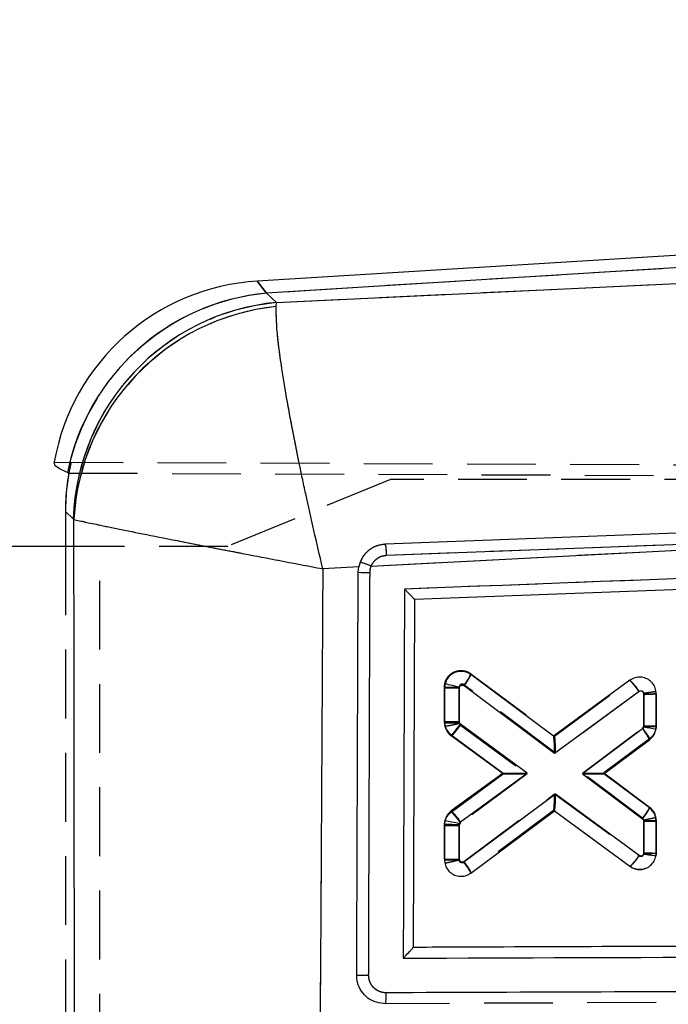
# Model space of a CAD drawing. Extents: x 28 to 416, y 116 to 277.
# Tile 10 of 20: x 174 to 186, y 231 to 249. Entities that reach past the tile are written whole.
import ezdxf

# ---------------------------------------------------------------- set-up
doc = ezdxf.new("R2010")
doc.units = 0
doc.linetypes.add('HIDDEN', pattern=[1.905, 1.27, -0.635])
doc.layers.get('0').update_dxf_attribs({"linetype": 'CONTINUOUS'})
doc.styles.add('SLDTEXTSTYLE0', font='TXT', dxfattribs={"width": 0.75})
doc.dimstyles.new('SLDDIMSTYLE3', dxfattribs={"dimtxt": 3.5, "dimasz": 3.302, "dimexe": 0, "dimexo": 0.0625, "dimgap": 0.875, "dimtad": 1, "dimdec": 0, "dimrnd": 1e-09, "dimzin": 12, "dimtxsty": 'SLDTEXTSTYLE0', "dimsah": 1, "dimcen": 0.09, "dimazin": 3, "dimtfac": 1, "dimtdec": 0, "dimtofl": 0, "dimtmove": 0, "dimatfit": 3, "dimtolj": 1, "dimtzin": 12})

# ---------------------------------------------------------------- blocks, each defined once
blk = doc.blocks.new('_D_4')
at = {"color": 179, "linetype": 'CONTINUOUS'}
for p, q in [((213.055, 245.947), (245.837, 245.947)), ((244.837, 245.947), (244.837, 219.991)), ((148.1, 219.991), (245.837, 219.991))]:
    blk.add_line(p, q, dxfattribs=at)
for points in [[(244.837, 245.947), (244.329, 242.645), (245.345, 242.645)], [(244.837, 219.991), (245.345, 223.293), (244.329, 223.293)]]:
    blk.add_solid(points, dxfattribs=at)
at = {"color": 179, "linetype": 'CONTINUOUS', "insert": (240.326, 229.793, 0.1), "char_height": 3.5, "attachment_point": 1, "rotation": 90, "style": 'SLDTEXTSTYLE0'}
blk.add_mtext('26', dxfattribs=at)
blk = doc.blocks.new('_D_5')
at = {"color": 179, "linetype": 'CONTINUOUS'}
for p, q in [((71.6, 232.991), (71.6, 273.782)), ((234.837, 234.523), (234.837, 273.782)), ((71.6, 272.782), (234.837, 272.782))]:
    blk.add_line(p, q, dxfattribs=at)
for points in [[(71.6, 272.782), (74.902, 272.274), (74.902, 273.29)], [(234.837, 272.782), (231.535, 273.29), (231.535, 272.274)]]:
    blk.add_solid(points, dxfattribs=at)
at = {"color": 179, "linetype": 'CONTINUOUS', "insert": (143.313, 277.294, 0.1), "char_height": 3.5, "attachment_point": 1, "style": 'SLDTEXTSTYLE0'}
blk.add_mtext('163', dxfattribs=at)

msp = doc.modelspace()

# ---------------------------------------------------------------- linework, layer by layer
at = {"color": 7, "linetype": 'CONTINUOUS'}
for p, q in [((212.0548, 245.9465), (177.9807, 243.8487)), ((212.069, 245.7163), (178.1537, 243.6282)), ((178.3372, 243.4559), (211.8267, 245.0437)), ((178.1541, 243.6278), (178.3372, 243.4559)), ((178.3303, 243.3812), (178.3372, 243.4559)), ((174.4787, 240.3168), (174.4781, 240.3171)), ((174.5845, 239.465), (174.4409, 239.5999)), ((174.4409, 239.5999), (174.4409, 238.9533)), ((174.597, 239.4507), (174.5845, 239.465)), ((180.0845, 238.5889), (193.0673, 239.2725)), ((180.3683, 238.7905), (193.0673, 239.2725)), ((174.4409, 238.9533), (172.9602, 238.9533)), ((209.4636, 239.0597), (180.8841, 237.9718)), ((179.8541, 238.5766), (179.1906, 238.5409)), ((179.8437, 238.4758), (179.8541, 238.5766)), ((179.8803, 238.6649), (179.8541, 238.5766)), ((180.8841, 237.9718), (180.8607, 231.5602)), ((183.4472, 235.4508), (181.9237, 236.5867)), ((181.4462, 236.4163), (181.4373, 236.3432)), ((184.8595, 236.4832), (183.4472, 235.4508)), ((181.4373, 236.3432), (181.4371, 235.7214)), ((181.7092, 235.7202), (181.7093, 236.3412)), ((181.7093, 236.3412), (181.7109, 236.3538)), ((181.797, 236.3837), (183.4678, 235.138)), ((183.4678, 235.138), (185.0291, 236.2793)), ((185.1157, 236.2353), (185.1156, 235.6277)), ((185.3436, 235.6297), (185.3437, 236.2373)), ((182.9634, 234.7692), (181.732, 235.6756)), ((185.0944, 235.5852), (183.983, 234.7543)), ((185.1147, 235.6178), (185.0944, 235.5852)), ((185.1156, 235.6277), (185.1147, 235.6178)), ((185.3382, 235.573), (185.3436, 235.6297)), ((181.561, 235.4769), (182.5187, 234.772)), ((184.3785, 234.7564), (185.222, 235.3871)), ((182.5187, 234.772), (181.5616, 234.0724)), ((181.7311, 233.8685), (182.9634, 234.7692)), ((183.983, 234.7543), (185.0928, 233.9248)), ((185.221, 234.1267), (184.3785, 234.7564)), ((183.4867, 234.3845), (181.7963, 233.124)), ((185.0279, 233.2502), (183.4867, 234.3845)), ((181.9237, 232.9257), (183.4656, 234.0755)), ((183.4656, 234.0755), (184.858, 233.0507)), ((181.4437, 233.8915), (181.4368, 233.8271)), ((181.7101, 233.8362), (181.7311, 233.8685)), ((185.1153, 233.8807), (185.1152, 233.3024)), ((185.3431, 233.2945), (185.3432, 233.8827)), ((181.4368, 233.8271), (181.4367, 233.1692)), ((181.7087, 233.167), (181.7088, 233.8249)), ((181.7088, 233.8249), (181.7101, 233.8362)), ((185.1152, 233.3024), (185.1132, 233.2786)), ((185.3393, 233.2462), (185.3431, 233.2945)), ((180.8607, 231.5602), (180.8606, 231.5592)), ((180.3387, 230.5153), (180.3101, 230.516))]:
    msp.add_line(p, q, dxfattribs=at)
at = {"color": 7, "linetype": 'HIDDEN'}
for p, q in [((212.069, 245.7163), (178.1537, 243.6282)), ((178.3372, 243.4559), (211.8267, 245.0437)), ((178.1541, 243.6278), (178.3372, 243.4559)), ((178.3303, 243.3812), (178.3372, 243.4559)), ((174.2333, 240.5097), (219.3941, 240.3131)), ((174.5026, 240.308), (219.8245, 240.1246)), ((180.4374, 240.1908), (177.4374, 238.9533)), ((213.4375, 240.1908), (180.4374, 240.1908)), ((174.5845, 239.465), (174.4409, 239.5999)), ((174.597, 239.4507), (174.5845, 239.465)), ((180.0845, 238.5889), (193.0673, 239.2725)), ((180.3683, 238.7905), (193.0673, 239.2725)), ((174.4409, 238.9533), (174.4409, 229.4283)), ((175.0732, 238.9533), (174.4409, 238.9533)), ((175.0732, 229.4283), (175.0732, 238.9533)), ((177.4374, 238.9533), (175.0732, 238.9533)), ((179.8541, 238.5766), (179.1906, 238.5409)), ((181.9237, 236.6028), (183.4668, 235.4522)), ((183.4867, 235.1398), (181.7963, 236.4003)), ((183.4656, 235.453), (184.858, 236.4778)), ((184.858, 236.4778), (184.8581, 236.4779)), ((181.4368, 235.7015), (181.4367, 236.3594)), ((181.7087, 236.3573), (181.7088, 235.6995)), ((185.0281, 236.2743), (183.4867, 235.1398)), ((185.1152, 236.2219), (185.1134, 236.2444)), ((185.1153, 235.645), (185.1152, 236.2219)), ((185.3393, 236.2823), (185.3393, 236.2823)), ((185.3431, 236.234), (185.3432, 235.6458)), ((181.4368, 235.7015), (181.4437, 235.637)), ((181.7088, 235.6995), (181.71, 235.6883)), ((181.71, 235.6883), (181.7313, 235.6557)), ((181.4437, 235.637), (181.4717, 235.5681)), ((181.7313, 235.6557), (182.9634, 234.7551)), ((183.983, 234.77), (185.0925, 235.5993)), ((182.5187, 234.7565), (181.5616, 235.4561)), ((185.221, 235.4019), (184.3785, 234.7721)), ((184.4208, 234.8037), (185.221, 235.4019)), ((181.561, 234.0517), (182.5187, 234.7565)), ((182.5187, 234.7565), (181.561, 234.0517)), ((182.9634, 234.7551), (181.7323, 233.849)), ((182.5187, 234.772), (182.5187, 234.772)), ((185.0942, 233.9393), (183.983, 234.77)), ((184.3785, 234.7721), (185.222, 234.1415)), ((184.3785, 234.7564), (184.3785, 234.7564)), ((181.7968, 233.1405), (183.4678, 234.3864)), ((183.4678, 234.3864), (185.0291, 233.245)), ((183.4483, 234.0786), (181.9237, 232.9418)), ((184.8595, 233.0453), (183.4472, 234.0777)), ((185.3382, 233.9555), (185.3111, 234.0281)), ((185.1147, 233.9066), (185.0942, 233.9393)), ((185.1156, 233.8966), (185.1147, 233.9066)), ((185.1157, 233.2891), (185.1156, 233.8966)), ((185.3436, 233.8988), (185.3382, 233.9555)), ((185.3436, 233.8988), (185.3437, 233.2912)), ((181.4373, 233.1853), (181.4371, 233.8071)), ((181.7092, 233.8033), (181.7093, 233.1833)), ((181.7093, 233.1833), (181.7107, 233.1715)), ((181.4463, 233.1122), (181.4462, 233.1123)), ((181.9237, 232.9418), (181.9237, 232.9418)), ((206.2969, 230.6151), (180.3387, 230.5153))]:
    msp.add_line(p, q, dxfattribs=at)
at = {"color": 8, "linetype": 'CONTINUOUS', "flags": 128}
msp.add_lwpolyline([(178.1537, 243.6282), (178.024, 243.7935), (177.9807, 243.8487), (177.9807, 243.8487)], dxfattribs=at)
at = {"color": 7, "linetype": 'HIDDEN', "flags": 128}
for points in [[(177.9807, 243.8487), (178.024, 243.7935), (178.1537, 243.6282)], [(185.1526, 233.0138), (185.1042, 232.9938), (185.0046, 232.9886), (184.907, 233.0169), (184.8595, 233.0453), (184.8595, 233.0453), (184.8595, 233.0453)]]:
    msp.add_lwpolyline(points, dxfattribs=at)
at = {"color": 7, "linetype": 'CONTINUOUS', "flags": 128}
msp.add_lwpolyline([(193.044, 239.4792), (192.6712, 239.465), (191.0537, 239.4033), (184.5834, 239.1562), (180.3457, 238.994)], dxfattribs=at)
at = {"color": 7, "linetype": 'CONTINUOUS'}
for centre, radius, start, end in [((178.2302, 239.7964), 4.06, 93.42192, 169.86052), ((178.5443, 239.499), 4.1476, 95.40353, 168.62473), ((178.5449, 239.4985), 4.1477, 95.4068, 168.62175), ((178.7253, 239.3312), 4.1429, 95.37613, 178.14931), ((178.7627, 239.2323), 4.1714, 95.94949, 176.9982), ((178.9801, 235.9325), 2.8768, 67.42399, 71.7654), ((180.0671, 249.0857), 10.6123, 268.79375, 269.97378), ((180.3656, 231.2492), 5.2789, 75.2363, 78.188), ((184.1585, 235.7278), 1.0306, 32.35505, 47.14058), ((181.6356, 244.6526), 8.3118, 268.63274, 270.50815), ((185.1707, 242.8138), 6.5787, 269.52129, 271.50679), ((184.4168, 235.0085), 0.8897, 25.17869, 40.40151), ((183.9285, 229.1186), 6.6065, 77.67964, 79.65679), ((185.1717, 242.219), 6.5916, 269.51199, 271.49361), ((183.3731, 235.3503), 0.1249, 52.94927, 53.60819), ((180.8605, 233.317), 1.0306, 32.35202, 47.1381), ((183.5738, 233.932), 0.1797, 126.55162, 127.00996), ((180.3445, 227.9317), 6.0603, 76.97816, 79.54992), ((185.1702, 240.4574), 6.577, 269.52101, 271.50706), ((181.6404, 242.1797), 8.3551, 268.60345, 270.46919), ((181.6383, 241.5078), 8.3411, 268.61503, 270.48389), ((181.1189, 232.5488), 0.8887, 25.09645, 40.33875)]:
    msp.add_arc(centre, radius, start, end, dxfattribs=at)
at = {"color": 7, "linetype": 'HIDDEN'}
for centre, radius, start, end in [((178.5445, 239.4986), 4.1481, 95.4058, 165.9096), ((178.5451, 239.4981), 4.1482, 95.40899, 165.90347), ((178.7253, 239.3312), 4.1429, 95.37613, 178.14931), ((178.7627, 239.2323), 4.1714, 95.94949, 176.9982), ((178.9801, 235.9325), 2.8768, 67.42399, 71.7654), ((181.1986, 236.9177), 0.7906, 319.12093, 336.52739), ((181.6352, 244.6682), 8.3112, 268.63149, 270.50706), ((181.631, 243.9555), 8.2563, 268.65193, 270.53996), ((181.7407, 235.7017), 0.3039, 180.04013, 192.27901), ((181.7421, 235.7025), 0.3055, 192.37979, 233.76473), ((185.0396, 233.8982), 0.304, 10.86143, 53.13708), ((185.1658, 240.4262), 6.5298, 269.55948, 271.55988), ((185.0379, 233.8987), 0.3056, 0.03084, 10.72241), ((181.6358, 241.4884), 8.3054, 268.63025, 270.5071), ((184.2759, 233.7127), 0.8866, 311.16955, 328.16464), ((185.1682, 239.8384), 6.5495, 269.54074, 271.53509)]:
    msp.add_arc(centre, radius, start, end, dxfattribs=at)
at = {"color": 7, "linetype": 'CONTINUOUS'}
for centre, major_axis, ratio, start_param, end_param in [((189.1495, 244.6468), (11.1643, 0.7093), 0.175747, 3.3047405, 3.3049597), ((178.5603, 239.4862), (3.0062, -2.8956), 0.9727093, 3.7210154, 3.8944372), ((177.0635, 240.8918), (8.5894, -2.7677), 0.153481, 4.4565265, 4.4594413), ((183.4457, 235.1401), (0.0015, 0.3103), 0.0710733, 4.7059813, 6.2307612), ((182.9414, 234.7713), (0.4227, -0.0007), 0.0048715, 3.1482343, 4.7645765), ((183.9609, 234.7564), (0.4175, 0), 0.0050216, 4.7652111, 6.2764676), ((183.4646, 234.3866), (-0.001, 0.3107), 0.0709339, 3.1940964, 4.7054322), ((185.0931, 233.3045), (0.25, -0.01), 0.0048534, 4.8008813, 6.2831853)]:
    msp.add_ellipse(centre, major_axis=major_axis, ratio=ratio, start_param=start_param, end_param=end_param, dxfattribs=at)
at = {"color": 7, "linetype": 'HIDDEN'}
for centre, major_axis, ratio, start_param, end_param in [((189.1495, 244.6468), (11.1643, 0.7093), 0.175747, 3.3047405, 3.3049597), ((178.5603, 239.4862), (3.0062, -2.8956), 0.9727093, 3.6710675, 3.8944372), ((185.0931, 236.224), (0.25, 0.01), 0.0119261, 4.8002099, 6.2831853), ((183.4646, 235.1419), (0.001, 0.3107), 0.0709759, 4.7058754, 6.2306505), ((182.9414, 234.7572), (0.4227, 0.0007), 0.0050435, 3.1484688, 4.7645602), ((183.9609, 234.7721), (0.4175, 0), 0.0050159, 4.7652117, 6.2764752), ((183.4457, 234.3885), (-0.0015, 0.3103), 0.0710097, 3.1939699, 4.7053099)]:
    msp.add_ellipse(centre, major_axis=major_axis, ratio=ratio, start_param=start_param, end_param=end_param, dxfattribs=at)
at = {"color": 7, "linetype": 'CONTINUOUS'}
for points, knots in [([(179.1906, 238.5409), (179.1894, 238.5457), (179.0782, 239.0105), (178.9477, 239.5831), (178.7748, 240.3912), (178.6496, 241.0075), (178.5191, 241.7111), (178.4216, 242.313), (178.3349, 242.9559), (178.3321, 243.2145), (178.3303, 243.3812)], [0, 0, 0, 0, 0.0021853, 0.2128781, 0.2605052, 0.3908932, 0.5212718, 0.6468321, 0.7723823, 1, 1, 1, 1]), ([(174.4781, 240.3171), (174.403, 240.3489), (174.252, 240.413), (174.2396, 240.4774), (174.2333, 240.5097)], [0, 0, 0, 0, 0.4974542, 1, 1, 1, 1]), ([(174.6092, 228.9575), (174.6069, 230.7093), (174.6024, 234.207), (174.5988, 237.7047), (174.597, 239.4507)], [0, 0, 0, 0, 0.500831, 1, 1, 1, 1]), ([(174.597, 239.4507), (174.7289, 239.4209), (174.9334, 239.3747), (175.5175, 239.2554), (176.0798, 239.1428), (176.7527, 239.0102), (177.3523, 238.8935), (178.1469, 238.74), (178.7176, 238.6308), (179.1858, 238.5418), (179.1906, 238.5409)], [0, 0, 0, 0, 0.227615, 0.3531653, 0.4787256, 0.6090991, 0.7394823, 0.787121, 0.9978147, 1, 1, 1, 1]), ([(209.8027, 239.2685), (204.924, 239.084), (195.2226, 238.7172), (185.5209, 238.3488), (180.6981, 238.1657)], [0, 0, 0, 0, 0.50289606, 1, 1, 1, 1]), ([(180.3457, 238.994), (180.2889, 238.9863), (180.1737, 238.9708), (180.0219, 238.8773), (179.9261, 238.7667), (179.8912, 238.6891), (179.8803, 238.6649)], [0, 0, 0, 0, 0.2842049, 0.5759996, 0.867824, 1, 1, 1, 1]), ([(180.3685, 238.7905), (180.3672, 238.8172), (180.3646, 238.8708), (180.3581, 238.9385), (180.3514, 238.9821), (180.3473, 238.9904), (180.3455, 238.994)], [0, 0, 0, 0, 0.264529, 0.5290574, 0.7935829, 1, 1, 1, 1]), ([(180.0845, 238.5889), (180.0906, 238.6025), (180.1111, 238.6488), (180.1679, 238.7164), (180.2609, 238.7756), (180.3325, 238.7855), (180.3683, 238.7905)], [0, 0, 0, 0, 0.1212779, 0.4134898, 0.7070973, 1, 1, 1, 1]), ([(180.0623, 238.4734), (180.0653, 238.5079), (180.0687, 238.5475), (180.0827, 238.5842), (180.0845, 238.5889)], [0, 0, 0, 0, 0.8727307, 1, 1, 1, 1]), ([(179.1906, 238.5409), (179.1828, 237.109), (179.1674, 234.2579), (179.1486, 231.4068), (179.1393, 229.9877)], [0, 0, 0, 0, 0.502233, 1, 1, 1, 1]), ([(179.8167, 231.0382), (179.8172, 231.1735), (179.8197, 231.8502), (179.8287, 234.3294), (179.8372, 236.6732), (179.8437, 238.4758)], [0, 0, 0, 0, 0.05458617, 0.27293108, 1, 1, 1, 1]), ([(180.0371, 231.0359), (180.0376, 231.1713), (180.0398, 231.8479), (180.0482, 234.327), (180.0561, 236.6709), (180.0623, 238.4734)], [0, 0, 0, 0, 0.0545865, 0.2729326, 1, 1, 1, 1]), ([(180.6981, 238.1657), (180.6943, 237.0326), (180.6866, 234.7622), (180.6789, 232.4919), (180.6751, 231.3545)], [0, 0, 0, 0, 0.49904782, 1, 1, 1, 1]), ([(180.8841, 237.9723), (180.8825, 237.9752), (180.8793, 237.9809), (180.8537, 238.0095), (180.8074, 238.0578), (180.7513, 238.1138), (180.7118, 238.1524), (180.6988, 238.165), (180.6981, 238.1657)], [0, 0, 0, 0, 0.1572196, 0.3135143, 0.5425112, 0.8512097, 0.9921347, 1, 1, 1, 1]), ([(181.9237, 236.5867), (181.8939, 236.6045), (181.8343, 236.6401), (181.729, 236.6519), (181.6265, 236.6306), (181.5374, 236.5756), (181.4744, 236.5004), (181.4549, 236.442), (181.4462, 236.4163)], [0, 0, 0, 0, 0.173113, 0.3462175, 0.5195336, 0.6923932, 0.8642204, 1, 1, 1, 1]), ([(181.9238, 236.5867), (181.9239, 236.5832), (181.924, 236.5762), (181.9028, 236.5382), (181.8685, 236.4847), (181.8364, 236.4384), (181.8121, 236.4045), (181.8035, 236.3927), (181.797, 236.3837)], [0, 0, 0, 0, 0.2211509, 0.4423035, 0.6634545, 0.8846026, 0.9125621, 1, 1, 1, 1]), ([(181.7109, 236.3538), (181.7129, 236.3594), (181.7169, 236.3707), (181.7297, 236.384), (181.7458, 236.3926), (181.7643, 236.3955), (181.7823, 236.3927), (181.7923, 236.3866), (181.797, 236.3837)], [0, 0, 0, 0, 0.1664589, 0.3328383, 0.5011169, 0.6732125, 0.8487988, 1, 1, 1, 1]), ([(185.3437, 236.2373), (185.3403, 236.2715), (185.3336, 236.3399), (185.2814, 236.4308), (185.2044, 236.5002), (185.1078, 236.5399), (185.0039, 236.5456), (184.9186, 236.5217), (184.8746, 236.4931), (184.8595, 236.4832)], [0, 0, 0, 0, 0.1526142, 0.3052182, 0.4575943, 0.6118186, 0.7648682, 0.9188534, 1, 1, 1, 1]), ([(185.0291, 236.2793), (185.0318, 236.2811), (185.0397, 236.2862), (185.0548, 236.2905), (185.0735, 236.2893), (185.0908, 236.2824), (185.1046, 236.2699), (185.1139, 236.2537), (185.1151, 236.2414), (185.1157, 236.2353)], [0, 0, 0, 0, 0.0814628, 0.2357352, 0.3859385, 0.5441686, 0.6941852, 0.8470863, 1, 1, 1, 1]), ([(181.4371, 235.7214), (181.4391, 235.6966), (181.4438, 235.6377), (181.4832, 235.5482), (181.5348, 235.5009), (181.561, 235.4769)], [0, 0, 0, 0, 0.2624929, 0.6253761, 1, 1, 1, 1]), ([(181.4371, 235.7214), (181.4399, 235.7212), (181.4454, 235.7207), (181.4885, 235.7202), (181.552, 235.7198), (181.6203, 235.7198), (181.674, 235.72), (181.6997, 235.7201), (181.7092, 235.7202)], [0, 0, 0, 0, 0.2032149, 0.406428, 0.6096412, 0.8128611, 0.9313344, 1, 1, 1, 1]), ([(181.561, 235.4769), (181.5626, 235.4769), (181.5659, 235.4769), (181.5783, 235.4873), (181.5956, 235.5049), (181.6176, 235.5297), (181.6434, 235.5605), (181.6718, 235.5961), (181.7018, 235.6349), (181.7219, 235.662), (181.732, 235.6756)], [0, 0, 0, 0, 0.1249989, 0.2500007, 0.375, 0.500002, 0.6249979, 0.7500007, 0.8749997, 1, 1, 1, 1]), ([(181.732, 235.6756), (181.7281, 235.679), (181.7206, 235.6856), (181.7147, 235.696), (181.7104, 235.7073), (181.7097, 235.7148), (181.7092, 235.7202)], [0, 0, 0, 0, 0.2994851, 0.5704805, 0.6862571, 1, 1, 1, 1]), ([(185.222, 235.3871), (185.2472, 235.4101), (185.2977, 235.4562), (185.3284, 235.5268), (185.3368, 235.5665), (185.3382, 235.573)], [0, 0, 0, 0, 0.4551994, 0.9104264, 1, 1, 1, 1]), ([(181.5616, 234.0724), (181.5359, 234.0495), (181.4847, 234.0038), (181.4539, 233.9345), (181.4449, 233.8964), (181.4437, 233.8915)], [0, 0, 0, 0, 0.4654889, 0.9310212, 1, 1, 1, 1]), ([(185.0928, 233.9248), (185.0991, 233.9332), (185.1077, 233.9449), (185.1323, 233.9786), (185.1651, 234.0251), (185.1998, 234.0783), (185.2211, 234.1162), (185.2211, 234.1232), (185.221, 234.1267)], [0, 0, 0, 0, 0.0831825, 0.1151615, 0.3363703, 0.5575821, 0.7787903, 1, 1, 1, 1]), ([(185.3432, 233.8827), (185.3413, 233.9074), (185.3368, 233.9662), (185.298, 234.0554), (185.2469, 234.1027), (185.221, 234.1267)], [0, 0, 0, 0, 0.26235103, 0.62687437, 1, 1, 1, 1]), ([(185.0928, 233.9248), (185.0974, 233.9205), (185.1067, 233.9119), (185.1139, 233.8958), (185.1149, 233.8851), (185.1153, 233.8807)], [0, 0, 0, 0, 0.3705526, 0.740577, 1, 1, 1, 1]), ([(181.4367, 233.1692), (181.44, 233.1352), (181.4468, 233.0671), (181.4987, 232.9768), (181.5754, 232.9074), (181.6718, 232.8674), (181.7761, 232.8616), (181.8628, 232.8855), (181.9076, 232.9151), (181.9237, 232.9257)], [0, 0, 0, 0, 0.1511913, 0.3023608, 0.4528605, 0.6075956, 0.7600573, 0.9139378, 1, 1, 1, 1]), ([(181.7963, 233.124), (181.7934, 233.1221), (181.7853, 233.1168), (181.7697, 233.1125), (181.7507, 233.1137), (181.7334, 233.1209), (181.7197, 233.1334), (181.7106, 233.1491), (181.7093, 233.161), (181.7087, 233.167)], [0, 0, 0, 0, 0.0865947, 0.2432219, 0.3930942, 0.5585488, 0.7019872, 0.8509759, 1, 1, 1, 1]), ([(184.858, 233.0507), (184.8878, 233.033), (184.9476, 232.9978), (185.053, 232.9864), (185.1555, 233.0083), (185.2443, 233.0637), (185.3121, 233.1453), (185.3302, 233.2124), (185.3393, 233.2462)], [0, 0, 0, 0, 0.1668055, 0.3336, 0.5006084, 0.6670994, 0.8324492, 1, 1, 1, 1]), ([(185.0279, 233.2502), (185.0179, 233.2366), (184.9979, 233.2094), (184.968, 233.1704), (184.9397, 233.1348), (184.9141, 233.1039), (184.8923, 233.079), (184.8751, 233.0613), (184.8629, 233.0507), (184.8597, 233.0506), (184.8581, 233.0506)], [0, 0, 0, 0, 0.1250019, 0.2500027, 0.3750028, 0.5000028, 0.6249996, 0.7500011, 0.8749997, 1, 1, 1, 1]), ([(185.1132, 233.2786), (185.1126, 233.2766), (185.1101, 233.2689), (185.1021, 233.2565), (185.0873, 233.245), (185.0687, 233.239), (185.0491, 233.2396), (185.0354, 233.245), (185.029, 233.2494), (185.0279, 233.2502)], [0, 0, 0, 0, 0.0586425, 0.232282, 0.4091962, 0.5859864, 0.779349, 0.9596915, 1, 1, 1, 1]), ([(185.1132, 233.2786), (185.1156, 233.2781), (185.1266, 233.2762), (185.1647, 233.2699), (185.2255, 233.2612), (185.2883, 233.2529), (185.331, 233.2474), (185.3365, 233.2466), (185.3393, 233.2462)], [0, 0, 0, 0, 0.0193014, 0.0911039, 0.318482, 0.5456989, 0.7728499, 1, 1, 1, 1]), ([(180.6751, 231.3545), (180.6758, 231.3552), (180.6879, 231.3674), (180.7273, 231.4073), (180.7835, 231.4661), (180.8303, 231.5179), (180.8558, 231.5488), (180.859, 231.5557), (180.8606, 231.5592)], [0, 0, 0, 0, 0.0077853, 0.1402951, 0.4591528, 0.6909618, 0.84498, 1, 1, 1, 1]), ([(180.8607, 231.5602), (180.8763, 231.5602), (181.4312, 231.5624), (184.1428, 231.5728), (192.5188, 231.605), (200.3566, 231.6351), (206.0372, 231.6569)], [0, 0, 0, 0, 0.0018693, 0.0661233, 0.3231391, 1, 1, 1, 1]), ([(180.6751, 231.3545), (184.9327, 231.3698), (193.435, 231.4003), (201.9386, 231.4318), (206.1839, 231.4475)], [0, 0, 0, 0, 0.5007601, 1, 1, 1, 1]), ([(180.3101, 230.516), (180.2518, 230.5249), (180.1352, 230.5427), (179.9839, 230.6413), (179.8732, 230.7803), (179.8225, 230.9215), (179.8181, 231.0091), (179.8167, 231.0382)], [0, 0, 0, 0, 0.222623, 0.4452348, 0.6676388, 0.8896758, 1, 1, 1, 1]), ([(180.0371, 231.0359), (180.023, 231.0359), (179.9949, 231.036), (179.9535, 231.0361), (179.915, 231.0363), (179.8809, 231.0366), (179.8527, 231.037), (179.8318, 231.0374), (179.8205, 231.0378), (179.8177, 231.0381), (179.8167, 231.0381)], [0, 0, 0, 0, 0.1325166, 0.265035, 0.3975471, 0.5300572, 0.6625724, 0.7950823, 0.9275938, 1, 1, 1, 1]), ([(180.3571, 230.7164), (180.3334, 230.718), (180.274, 230.7217), (180.1842, 230.7599), (180.103, 230.8321), (180.0478, 230.9279), (180.0407, 231), (180.0371, 231.0359)], [0, 0, 0, 0, 0.1418486, 0.3564569, 0.5704812, 0.7858715, 1, 1, 1, 1]), ([(206.3139, 230.811), (200.308, 230.7888), (191.655, 230.7568), (183.0036, 230.7259), (180.3571, 230.7164)], [0, 0, 0, 0, 0.6940826, 1, 1, 1, 1]), ([(180.3571, 230.7164), (180.3569, 230.6957), (180.3567, 230.6586), (180.3545, 230.6039), (180.3508, 230.557), (180.3454, 230.522), (180.3413, 230.5175), (180.3392, 230.5153)], [0, 0, 0, 0, 0.1963153, 0.3521525, 0.5680997, 0.7840505, 1, 1, 1, 1])]:
    msp.add_open_spline(points, degree=3, knots=knots, dxfattribs=at)
at = {"color": 7, "linetype": 'HIDDEN'}
for points, knots in [([(179.1906, 238.5409), (179.1894, 238.5457), (179.0782, 239.0105), (178.9477, 239.5831), (178.7748, 240.3912), (178.6496, 241.0075), (178.5191, 241.7111), (178.4216, 242.313), (178.3349, 242.9559), (178.3321, 243.2145), (178.3303, 243.3812)], [0, 0, 0, 0, 0.0021853, 0.2128781, 0.2605052, 0.3908932, 0.5212718, 0.6468321, 0.7723823, 1, 1, 1, 1]), ([(174.6092, 228.9575), (174.6069, 230.7093), (174.6024, 234.207), (174.5988, 237.7047), (174.597, 239.4507)], [0, 0, 0, 0, 0.500831, 1, 1, 1, 1]), ([(174.597, 239.4507), (174.7289, 239.4209), (174.9334, 239.3747), (175.5175, 239.2554), (176.0798, 239.1428), (176.7527, 239.0102), (177.3523, 238.8935), (178.1469, 238.74), (178.7176, 238.6308), (179.1858, 238.5418), (179.1906, 238.5409)], [0, 0, 0, 0, 0.227615, 0.3531653, 0.4787256, 0.6090991, 0.7394823, 0.787121, 0.9978147, 1, 1, 1, 1]), ([(209.8027, 239.2685), (204.924, 239.084), (195.2226, 238.7172), (185.5209, 238.3488), (180.6981, 238.1657)], [0, 0, 0, 0, 0.50289606, 1, 1, 1, 1]), ([(180.3457, 238.994), (180.2889, 238.9863), (180.1737, 238.9708), (180.0219, 238.8773), (179.9261, 238.7667), (179.8912, 238.6891), (179.8803, 238.6649)], [0, 0, 0, 0, 0.2842049, 0.5759996, 0.867824, 1, 1, 1, 1]), ([(180.3683, 238.7905), (180.367, 238.8172), (180.3645, 238.8708), (180.3582, 238.9385), (180.3516, 238.9821), (180.3475, 238.9904), (180.3458, 238.994)], [0, 0, 0, 0, 0.2645289, 0.5290548, 0.793583, 1, 1, 1, 1]), ([(180.0845, 238.5889), (180.0906, 238.6025), (180.1111, 238.6488), (180.1679, 238.7164), (180.2609, 238.7756), (180.3325, 238.7855), (180.3683, 238.7905)], [0, 0, 0, 0, 0.1212779, 0.4134898, 0.7070973, 1, 1, 1, 1]), ([(180.0623, 238.4734), (180.0653, 238.5079), (180.0687, 238.5475), (180.0827, 238.5842), (180.0845, 238.5889)], [0, 0, 0, 0, 0.8727307, 1, 1, 1, 1]), ([(179.1906, 238.5409), (179.1828, 237.109), (179.1674, 234.2579), (179.1486, 231.4068), (179.1393, 229.9877)], [0, 0, 0, 0, 0.502233, 1, 1, 1, 1]), ([(180.0371, 231.0359), (180.0376, 231.1713), (180.0398, 231.8479), (180.0482, 234.327), (180.0561, 236.6709), (180.0623, 238.4734)], [0, 0, 0, 0, 0.0545865, 0.2729326, 1, 1, 1, 1]), ([(180.6981, 238.1657), (180.6943, 237.0326), (180.6866, 234.7622), (180.6789, 232.4919), (180.6751, 231.3545)], [0, 0, 0, 0, 0.49904782, 1, 1, 1, 1]), ([(181.4367, 236.3594), (181.4367, 236.3594), (181.4367, 236.3933), (181.4484, 236.4619), (181.4978, 236.5507), (181.5742, 236.6202), (181.6684, 236.6602), (181.7731, 236.6674), (181.8598, 236.6437), (181.9073, 236.6149), (181.9237, 236.6029), (181.9237, 236.6028)], [0, 0, 0, 0, 0.0000889, 0.1517768, 0.3045625, 0.4468019, 0.6063448, 0.7530241, 0.9089363, 0.9999105, 1, 1, 1, 1]), ([(181.7963, 236.4003), (181.7933, 236.4023), (181.785, 236.4077), (181.7692, 236.4119), (181.7503, 236.4105), (181.7332, 236.4034), (181.7196, 236.391), (181.7105, 236.3752), (181.7093, 236.3633), (181.7087, 236.3573)], [0, 0, 0, 0, 0.0898925, 0.2483439, 0.399013, 0.5572126, 0.7035521, 0.8517458, 1, 1, 1, 1]), ([(185.0281, 236.2743), (185.018, 236.288), (184.9979, 236.3154), (184.9677, 236.355), (184.9393, 236.3912), (184.9136, 236.4227), (184.8917, 236.4483), (184.8746, 236.4665), (184.8625, 236.4775), (184.8596, 236.4778), (184.8581, 236.4779)], [0, 0, 0, 0, 0.1249952, 0.2499985, 0.3749983, 0.4999984, 0.6250006, 0.7499999, 0.8750002, 1, 1, 1, 1]), ([(185.1134, 236.2444), (185.1125, 236.247), (185.1095, 236.2556), (185.1006, 236.2684), (185.0854, 236.2797), (185.0668, 236.2856), (185.0474, 236.2845), (185.0345, 236.2789), (185.0288, 236.2748), (185.0281, 236.2743)], [0, 0, 0, 0, 0.07790392, 0.25641419, 0.43261578, 0.60889126, 0.8015249, 0.97489911, 1, 1, 1, 1]), ([(185.1134, 236.2444), (185.1156, 236.2449), (185.1267, 236.2469), (185.165, 236.2536), (185.2258, 236.2631), (185.2885, 236.2727), (185.3312, 236.2796), (185.3366, 236.2814), (185.3393, 236.2823)], [0, 0, 0, 0, 0.0186946, 0.0921613, 0.3193082, 0.5462638, 0.7731318, 1, 1, 1, 1]), ([(181.4437, 235.637), (181.4449, 235.6368), (181.4471, 235.6362), (181.4635, 235.6383), (181.4888, 235.6424), (181.5227, 235.6487), (181.5637, 235.6568), (181.6099, 235.6664), (181.6595, 235.677), (181.6932, 235.6846), (181.71, 235.6883)], [0, 0, 0, 0, 0.1250065, 0.2500125, 0.3750175, 0.5000169, 0.6250191, 0.7500123, 0.8750137, 1, 1, 1, 1]), ([(181.5616, 235.4561), (181.5632, 235.4562), (181.5664, 235.4562), (181.5787, 235.4667), (181.5959, 235.4844), (181.6178, 235.5093), (181.6433, 235.5402), (181.6716, 235.5759), (181.7014, 235.6149), (181.7213, 235.6421), (181.7313, 235.6557)], [0, 0, 0, 0, 0.1249986, 0.2499986, 0.3749975, 0.499998, 0.6249985, 0.7499972, 0.8749996, 1, 1, 1, 1]), ([(185.0925, 235.5993), (185.0962, 235.6027), (185.1036, 235.6093), (185.1094, 235.6197), (185.1139, 235.6314), (185.1147, 235.6392), (185.1153, 235.645)], [0, 0, 0, 0, 0.2856418, 0.5603141, 0.6670604, 1, 1, 1, 1]), ([(185.0925, 235.5993), (185.111, 235.5741), (185.148, 235.5238), (185.1914, 235.4598), (185.2195, 235.4138), (185.2205, 235.4058), (185.221, 235.4019)], [0, 0, 0, 0, 0.2499986, 0.5000002, 0.7499991, 1, 1, 1, 1]), ([(185.1153, 235.645), (185.1231, 235.645), (185.1618, 235.6447), (185.226, 235.6446), (185.2918, 235.6447), (185.3349, 235.6452), (185.3405, 235.6456), (185.3432, 235.6458)], [0, 0, 0, 0, 0.0640864, 0.3172723, 0.5448457, 0.7724241, 1, 1, 1, 1]), ([(185.3432, 235.6458), (185.3432, 235.6458), (185.3432, 235.6145), (185.3363, 235.573), (185.3129, 235.5109), (185.2812, 235.4559), (185.2424, 235.4192), (185.221, 235.4019), (185.221, 235.4019)], [0, 0, 0, 0, 0.0002181, 0.3333657, 0.4374311, 0.7071861, 0.9997956, 1, 1, 1, 1]), ([(181.4371, 233.8071), (181.4371, 233.8072), (181.4371, 233.8351), (181.4454, 233.8885), (181.48, 233.9698), (181.5235, 234.022), (181.5557, 234.0477), (181.561, 234.0516), (181.561, 234.0517)], [0, 0, 0, 0, 0.0002139, 0.296153, 0.563703, 0.9298529, 0.9997861, 1, 1, 1, 1]), ([(181.561, 234.0517), (181.5625, 234.0516), (181.5656, 234.0513), (181.5778, 234.0405), (181.595, 234.0223), (181.6171, 233.9969), (181.643, 233.9655), (181.6716, 233.9294), (181.7019, 233.89), (181.7221, 233.8627), (181.7323, 233.849)], [0, 0, 0, 0, 0.12500063, 0.24999836, 0.37500182, 0.49999825, 0.62499899, 0.75000041, 0.87500191, 1, 1, 1, 1]), ([(185.0942, 233.9393), (185.1128, 233.9648), (185.1501, 234.0159), (185.1936, 234.0813), (185.2214, 234.1287), (185.2218, 234.1372), (185.222, 234.1415)], [0, 0, 0, 0, 0.2500012, 0.5000007, 0.75, 1, 1, 1, 1]), ([(181.7323, 233.849), (181.7314, 233.8483), (181.7255, 233.8436), (181.7175, 233.8338), (181.7107, 233.8185), (181.7097, 233.8085), (181.7092, 233.8033)], [0, 0, 0, 0, 0.05997616, 0.43235227, 0.70765224, 1, 1, 1, 1]), ([(185.1147, 233.9066), (185.1235, 233.9083), (185.1618, 233.9158), (185.2248, 233.9284), (185.2885, 233.942), (185.3305, 233.9519), (185.3356, 233.9543), (185.3382, 233.9555)], [0, 0, 0, 0, 0.0736307, 0.3188089, 0.5458737, 0.7729371, 1, 1, 1, 1]), ([(181.4371, 233.8071), (181.4399, 233.8069), (181.4454, 233.8064), (181.4885, 233.8056), (181.552, 233.8048), (181.6227, 233.8041), (181.6766, 233.8037), (181.7023, 233.8034), (181.7092, 233.8033)], [0, 0, 0, 0, 0.2032218, 0.4064431, 0.6096631, 0.812891, 0.9497883, 1, 1, 1, 1]), ([(181.4463, 233.1122), (181.4491, 233.1121), (181.4549, 233.1118), (181.4973, 233.1202), (181.5592, 233.1341), (181.6291, 233.1509), (181.6811, 233.1639), (181.7056, 233.1702), (181.7107, 233.1715)], [0, 0, 0, 0, 0.203836, 0.4076728, 0.611506, 0.8153465, 0.9618343, 1, 1, 1, 1]), ([(181.7107, 233.1715), (181.7111, 233.17), (181.7134, 233.1625), (181.7204, 233.1503), (181.7343, 233.1377), (181.7514, 233.1304), (181.7702, 233.1292), (181.7858, 233.1334), (181.7939, 233.1386), (181.7968, 233.1405)], [0, 0, 0, 0, 0.04228785, 0.21985455, 0.38463158, 0.55792679, 0.73130274, 0.90333707, 1, 1, 1, 1]), ([(181.9237, 232.9418), (181.9236, 232.9451), (181.9233, 232.9518), (181.9015, 232.9894), (181.866, 233.0436), (181.828, 233.0977), (181.8037, 233.1311), (181.7968, 233.1405)], [0, 0, 0, 0, 0.2231728, 0.4463481, 0.6695239, 0.9062149, 1, 1, 1, 1]), ([(185.0291, 233.245), (185.0318, 233.2433), (185.0397, 233.2382), (185.0549, 233.2339), (185.0735, 233.2351), (185.0907, 233.2419), (185.1045, 233.2545), (185.1139, 233.2706), (185.1151, 233.2829), (185.1157, 233.2891)], [0, 0, 0, 0, 0.0819218, 0.2362902, 0.3860892, 0.5443397, 0.6937356, 0.8468639, 1, 1, 1, 1]), ([(185.3437, 233.2912), (185.3437, 233.2912), (185.3437, 233.2699), (185.3383, 233.249), (185.333, 233.2281)], [0, 0, 0, 0, 0.0009318, 1, 1, 1, 1]), ([(180.6751, 231.3545), (184.9327, 231.3698), (193.435, 231.4003), (201.9386, 231.4318), (206.1839, 231.4475)], [0, 0, 0, 0, 0.5007601, 1, 1, 1, 1]), ([(180.3571, 230.7164), (180.3334, 230.718), (180.274, 230.7217), (180.1842, 230.7599), (180.103, 230.8321), (180.0478, 230.9279), (180.0407, 231), (180.0371, 231.0359)], [0, 0, 0, 0, 0.1418486, 0.3564569, 0.5704812, 0.7858715, 1, 1, 1, 1]), ([(206.3139, 230.811), (200.308, 230.7888), (191.655, 230.7568), (183.0036, 230.7259), (180.3571, 230.7164)], [0, 0, 0, 0, 0.6940826, 1, 1, 1, 1])]:
    msp.add_open_spline(points, degree=3, knots=knots, dxfattribs=at)

# ---------------------------------------------------------------- dimensions: what is measured, and where the dimension line sits
at = {"color": 179, "linetype": 'CONTINUOUS'}
dim = msp.add_linear_dim(base=(234.8374, 272.782), p1=(71.6003, 231.9908), p2=(234.8374, 233.523), dimstyle='SLDDIMSTYLE3', dxfattribs=at)
dim.commit()
dim.dimension.update_dxf_attribs({"geometry": '_D_5', "text_midpoint": (148.6145, 272.782), "dimtype": 160})
dim = msp.add_linear_dim(base=(244.8374, 219.9908), p1=(212.0548, 245.9465), p2=(147.0999, 219.9908), angle=90, dimstyle='SLDDIMSTYLE3', dxfattribs=at)
dim.commit()
dim.dimension.update_dxf_attribs({"geometry": '_D_4', "text_midpoint": (244.8374, 233.8006), "dimtype": 160})

doc.saveas('drawing.dxf')
